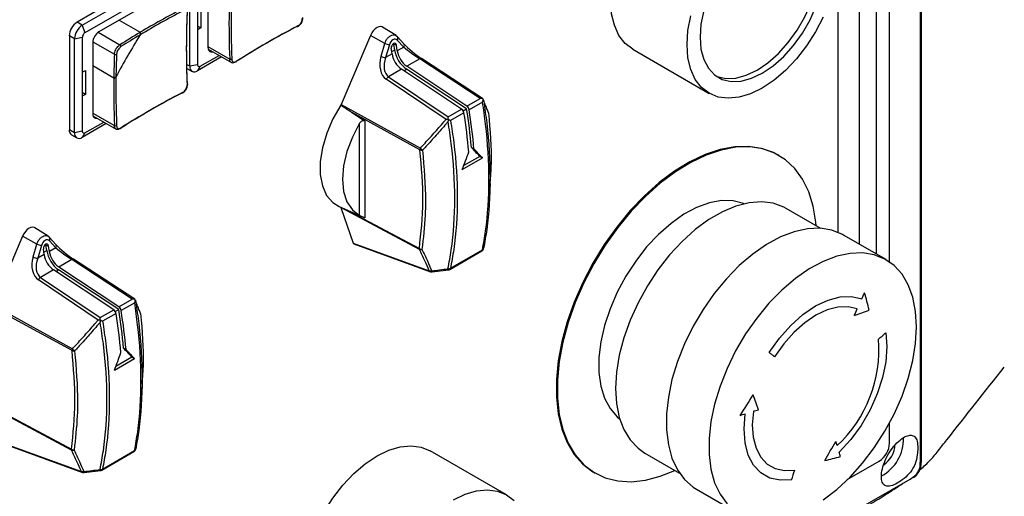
# Model space of a CAD drawing. Header units: millimetres. Extents: x 7146 to 9164, y -1568 to -663.
# Tile 164 of 187: x 8703 to 8837, y -1284 to -1219. Entities that reach past the tile are written whole.
import ezdxf

# ---------------------------------------------------------------- set-up
doc = ezdxf.new("R2010")
doc.units = ezdxf.units.MM
doc.header["$LTSCALE"] = 3

msp = doc.modelspace()

# ---------------------------------------------------------------- linework, layer by layer
at = {"linetype": 'Continuous', "lineweight": 30}
for p, q in [((8821.28, -1252.03), (8821.28, -1064.28)), ((8819.51, -1250.83), (8819.51, -1068.33)), ((8814.22, -1069), (8814.22, -1247.84)), ((8817.18, -1249.49), (8817.18, -1069.91)), ((8725.99, -1225.23), (8725.99, -1212.41)), ((8728.47, -1212.94), (8728.47, -1222.66)), ((8723.94, -1213.6), (8711.71, -1220.66)), ((8722.03, -1215.68), (8713.62, -1220.54)), ((8714.76, -1216.85), (8710.65, -1219.23)), ((8711.36, -1219.64), (8715.47, -1217.26)), ((8727.06, -1216.98), (8727.06, -1220.25)), ((8727.48, -1216.74), (8727.48, -1220.01)), ((8711.36, -1219.64), (8710.65, -1219.23)), ((8711.36, -1219.64), (8711.71, -1220.66)), ((8716.37, -1218.95), (8719.24, -1220.6)), ((8727.48, -1220.01), (8727.06, -1219.76)), ((8727.48, -1220.01), (8727.06, -1220.25)), ((8754.08, -1221.04), (8752.25, -1219.88)), ((8710.3, -1221.47), (8709.59, -1221.07)), ((8709.59, -1221.07), (8709.59, -1233.89)), ((8710.3, -1221.47), (8711.36, -1221.27)), ((8711.36, -1221.27), (8711.36, -1226.05)), ((8713.52, -1220.6), (8716.47, -1222.3)), ((8727.06, -1220.25), (8727.06, -1225.03)), ((8750.6, -1221.02), (8746.59, -1230.44)), ((8752.54, -1222.11), (8750.6, -1221.02)), ((8754.26, -1221.2), (8754.07, -1221.06)), ((8755.14, -1222.15), (8754.26, -1221.2)), ((8710.3, -1234.29), (8710.3, -1221.47)), ((8712.77, -1222.01), (8712.77, -1231.72)), ((8712.78, -1221.89), (8715.73, -1223.59)), ((8728.47, -1222.54), (8731.43, -1224.24)), ((8752.03, -1223.86), (8752.54, -1222.11)), ((8753.17, -1222.29), (8752.66, -1224.04)), ((8753.89, -1222.99), (8753.79, -1222.24)), ((8754.14, -1222.37), (8753.79, -1222.24)), ((8754.24, -1223.13), (8754.14, -1222.37)), ((8755.12, -1222.62), (8754.24, -1221.67)), ((8755.12, -1222.62), (8754.24, -1223.13)), ((8730.32, -1223.96), (8727.06, -1225.84)), ((8727.41, -1225.23), (8729.97, -1223.76)), ((8728.5, -1222.91), (8731.66, -1224.73)), ((8753.53, -1223.53), (8752.66, -1224.04)), ((8753.53, -1223.53), (8753.43, -1222.78)), ((8753.49, -1223.22), (8753.89, -1222.99)), ((8786.31, -1222.91), (8796.7, -1228.92)), ((8715.64, -1226.84), (8712.77, -1225.18)), ((8725.99, -1225.23), (8725.55, -1224.97)), ((8727.06, -1225.03), (8725.99, -1225.23)), ((8727.41, -1225.23), (8727.06, -1225.84)), ((8757.3, -1224.21), (8755.53, -1225.23)), ((8763.71, -1230.65), (8755.53, -1225.23)), ((8765.53, -1229.6), (8757.3, -1224.21)), ((8765.87, -1229.63), (8757.54, -1224.18)), ((8711.36, -1226.05), (8711.78, -1225.8)), ((8711.36, -1226.05), (8711.36, -1229.31)), ((8711.78, -1225.8), (8711.78, -1229.07)), ((8725.6, -1225.51), (8726.31, -1225.92)), ((8754.82, -1225.63), (8753.06, -1226.65)), ((8753.06, -1226.65), (8761.19, -1232.1)), ((8763, -1231.06), (8754.82, -1225.63)), ((8755.13, -1225.84), (8755.51, -1225.62)), ((8763.68, -1231.04), (8755.51, -1225.62)), ((8760.89, -1232.46), (8752.75, -1227)), ((8711.78, -1229.07), (8711.36, -1228.82)), ((8711.78, -1229.07), (8711.36, -1229.31)), ((8711.36, -1229.31), (8711.36, -1234.09)), ((8746.59, -1230.44), (8757.39, -1236.38)), ((8763.71, -1230.65), (8765.53, -1229.6)), ((8765.86, -1230.1), (8764.03, -1231.16)), ((8765.92, -1229.68), (8765.86, -1229.64)), ((8765.93, -1229.73), (8765.91, -1229.7)), ((8765.93, -1229.73), (8765.93, -1229.73)), ((8712.77, -1231.6), (8715.73, -1233.31)), ((8712.8, -1231.97), (8715.96, -1233.79)), ((8757.33, -1236.63), (8747.99, -1231.5)), ((8761.19, -1232.1), (8763, -1231.06)), ((8763.32, -1231.57), (8761.49, -1232.62)), ((8763.23, -1231.3), (8763.68, -1231.04)), ((8714.62, -1233.02), (8711.36, -1234.91)), ((8711.71, -1234.29), (8714.27, -1232.82)), ((8749.12, -1245.57), (8749.12, -1232.98)), ((8749.82, -1232.65), (8749.82, -1245.89)), ((8710.3, -1234.29), (8709.59, -1233.89)), ((8709.9, -1234.57), (8710.61, -1234.98)), ((8711.36, -1234.09), (8710.3, -1234.29)), ((8711.71, -1234.29), (8711.36, -1234.91)), ((8764.69, -1236.49), (8764.34, -1236.28)), ((8806.2, -1237.37), (8806.06, -1237.29)), ((8763.1, -1239.29), (8765.84, -1237.71)), ((8765.48, -1237.51), (8763.3, -1238.77)), ((8765.48, -1237.51), (8765.84, -1237.71)), ((8766.78, -1243.7), (8766.92, -1241.19)), ((8746.34, -1244.35), (8749.41, -1245.71)), ((8757.27, -1250.18), (8746.55, -1244.48)), ((8746.55, -1244.48), (8748.22, -1249.31)), ((8747.35, -1244.8), (8757.25, -1250.07)), ((8811.93, -1247.32), (8807.21, -1244.6)), ((8706.7, -1248.39), (8704.88, -1247.23)), ((8703.22, -1248.37), (8699.22, -1257.79)), ((8705.16, -1249.46), (8703.22, -1248.37)), ((8704.65, -1251.21), (8705.16, -1249.46)), ((8706.89, -1248.55), (8706.69, -1248.41)), ((8707.74, -1249.97), (8706.87, -1249.02)), ((8707.76, -1249.5), (8706.89, -1248.55)), ((8748.22, -1249.31), (8758.6, -1253.08)), ((8748.34, -1249.44), (8758.75, -1253.22)), ((8820.81, -1251.58), (8815.01, -1248.23)), ((8705.79, -1249.64), (8705.28, -1251.39)), ((8706.16, -1250.88), (8706.06, -1250.13)), ((8706.12, -1250.57), (8706.52, -1250.34)), ((8706.52, -1250.34), (8706.41, -1249.59)), ((8706.76, -1249.72), (8706.41, -1249.59)), ((8706.87, -1250.48), (8706.76, -1249.72)), ((8707.74, -1249.97), (8706.87, -1250.48)), ((8761.39, -1252.91), (8765.76, -1250.39)), ((8761.49, -1252.76), (8765.85, -1250.24)), ((8766, -1250.06), (8766, -1250.03)), ((8706.16, -1250.88), (8705.28, -1251.39)), ((8709.92, -1251.56), (8708.16, -1252.58)), ((8718.15, -1256.95), (8709.92, -1251.56)), ((8718.49, -1256.98), (8710.17, -1251.53)), ((8707.45, -1252.98), (8705.68, -1254)), ((8715.63, -1258.41), (8707.45, -1252.98)), ((8707.75, -1253.19), (8708.13, -1252.97)), ((8716.31, -1258.39), (8708.13, -1252.97)), ((8716.33, -1258), (8708.16, -1252.58)), ((8758.99, -1253.25), (8761.2, -1252.98)), ((8713.51, -1259.81), (8705.37, -1254.35)), ((8705.68, -1254), (8713.81, -1259.45)), ((8716.33, -1258), (8718.15, -1256.95)), ((8718.49, -1257.45), (8716.66, -1258.51)), ((8718.54, -1257.03), (8718.49, -1256.99)), ((8718.55, -1257.08), (8718.54, -1257.05)), ((8718.55, -1257.08), (8718.55, -1257.08)), ((8699.22, -1257.79), (8710.02, -1263.73)), ((8709.96, -1263.98), (8700.62, -1258.85)), ((8713.81, -1259.45), (8715.63, -1258.41)), ((8715.95, -1258.91), (8714.12, -1259.97)), ((8715.85, -1258.65), (8716.31, -1258.39)), ((8717.32, -1263.83), (8716.96, -1263.63)), ((8715.72, -1266.64), (8718.46, -1265.06)), ((8718.11, -1264.86), (8715.92, -1266.12)), ((8718.11, -1264.86), (8718.46, -1265.06)), ((8719.4, -1271.05), (8719.55, -1268.54)), ((8709.89, -1277.53), (8699.18, -1271.83)), ((8699.97, -1272.15), (8709.87, -1277.41)), ((8821.28, -1276.58), (8821.28, -1273.8)), ((8700.85, -1276.66), (8711.23, -1280.43)), ((8700.96, -1276.79), (8711.38, -1280.57)), ((8714.11, -1280.11), (8718.48, -1277.59)), ((8718.62, -1277.41), (8718.63, -1277.38)), ((8769.13, -1283.61), (8758.74, -1277.61)), ((8714.01, -1280.26), (8718.38, -1277.74)), ((8787.97, -1277.94), (8792.68, -1280.66)), ((8815.52, -1281.54), (8819.86, -1279.03)), ((8711.61, -1280.6), (8713.83, -1280.33)), ((8825.57, -1279.5), (8825.58, -1279.49)), ((8781.06, -1280.59), (8781.2, -1280.67)), ((8795.01, -1282.87), (8800.81, -1286.22))]:
    msp.add_line(p, q, dxfattribs=at)
at = {"linetype": 'Continuous', "lineweight": 30, "flags": 128}
for points in [[(8825.51, -1279.02), (8825.51, -1279.02), (8825.51, -1277.39), (8825.51, -1270.86), (8825.51, -1244.73), (8825.52, -1140.21), (8825.51, -1101.67), (8825.51, -1063.83), (8825.51, -1054.97), (8825.51, -1054.97)], [(8786.31, -1222.91), (8786.31, -1222.91), (8785.26, -1222.1), (8784.42, -1221.01), (8783.81, -1219.64), (8783.43, -1218.06), (8783.31, -1216.28), (8783.43, -1214.35), (8783.81, -1212.33), (8784.42, -1210.26), (8785.26, -1208.19), (8786.31, -1206.17), (8787.53, -1204.26), (8788.9, -1202.49), (8790.39, -1200.93), (8791.95, -1199.59), (8793.56, -1198.52), (8795.16, -1197.74), (8796.73, -1197.27), (8798.21, -1197.12), (8799.59, -1197.3), (8800.81, -1197.8)], [(8797.61, -1226.53), (8797.79, -1226.6), (8799, -1226.88), (8800.34, -1226.83), (8801.77, -1226.45), (8803.25, -1225.75), (8804.72, -1224.75), (8806.15, -1223.48), (8807.49, -1221.99), (8808.7, -1220.31), (8809.75, -1218.5), (8810.59, -1216.61), (8811.22, -1214.7), (8811.6, -1212.83), (8811.73, -1211.05), (8811.6, -1209.42), (8811.22, -1207.99), (8810.59, -1206.81), (8809.75, -1205.9), (8809.59, -1205.78)], [(8795.47, -1221.26), (8795.6, -1222.88), (8795.98, -1224.31), (8796.6, -1225.5), (8797.45, -1226.41), (8798.5, -1227.01), (8799.71, -1227.29), (8801.05, -1227.24), (8802.48, -1226.86), (8803.95, -1226.16), (8805.43, -1225.16), (8806.86, -1223.89), (8808.2, -1222.39), (8809.41, -1220.71), (8810.45, -1218.9), (8811.3, -1217.01)], [(8812.25, -1218.53), (8811.2, -1220.54), (8809.98, -1222.46), (8808.61, -1224.22), (8807.12, -1225.79), (8805.56, -1227.13), (8803.95, -1228.2), (8802.35, -1228.98), (8800.78, -1229.45), (8799.3, -1229.59), (8797.93, -1229.42), (8796.7, -1228.91), (8795.66, -1228.11), (8794.82, -1227.01), (8794.2, -1225.65), (8793.83, -1224.06), (8793.7, -1222.28), (8793.83, -1220.35), (8794.2, -1218.33)], [(8795.98, -1217.61), (8795.6, -1219.48), (8795.47, -1221.26)], [(8740.72, -1219.73), (8740.72, -1219.76), (8740.71, -1219.79), (8740.7, -1219.81), (8740.68, -1219.83), (8740.66, -1219.84), (8740.64, -1219.84), (8740.61, -1219.83), (8740.58, -1219.82)], [(8752.25, -1219.88), (8752.21, -1219.86), (8751.99, -1219.8), (8751.75, -1219.83), (8751.49, -1219.95), (8751.22, -1220.14), (8750.98, -1220.39), (8750.77, -1220.69), (8750.6, -1221.02)], [(8728.47, -1222.66), (8728.49, -1222.84), (8728.53, -1223), (8728.61, -1223.12), (8728.72, -1223.21), (8728.85, -1223.26), (8728.99, -1223.26), (8729.08, -1223.25)], [(8753.79, -1222.24), (8753.77, -1222.15), (8753.76, -1222.12)], [(8725.63, -1227.59), (8725.65, -1227.61), (8725.67, -1227.63), (8725.68, -1227.65), (8725.69, -1227.67), (8725.68, -1227.69), (8725.67, -1227.71), (8725.65, -1227.73), (8725.62, -1227.75)], [(8725.02, -1228.79), (8725.02, -1228.82), (8725.01, -1228.85), (8725, -1228.87), (8724.98, -1228.89), (8724.96, -1228.9), (8724.94, -1228.9), (8724.91, -1228.89), (8724.89, -1228.88)], [(8746.56, -1230.54), (8745.48, -1232.41), (8744.63, -1234.36), (8744.05, -1236.32), (8743.75, -1238.22), (8743.74, -1239.98), (8744.04, -1241.54), (8744.62, -1242.83), (8745.47, -1243.81), (8746.34, -1244.35)], [(8712.77, -1231.72), (8712.79, -1231.9), (8712.84, -1232.06), (8712.91, -1232.18), (8713.02, -1232.27), (8713.15, -1232.32), (8713.3, -1232.32), (8713.39, -1232.31)], [(8747.99, -1231.5), (8749.46, -1232.43), (8749.82, -1232.65)], [(8749.12, -1232.98), (8748.13, -1234.88), (8747.39, -1236.85), (8746.94, -1238.79), (8746.78, -1240.63), (8746.94, -1242.29), (8747.39, -1243.7), (8748.13, -1244.81), (8749.12, -1245.57)], [(8806.06, -1237.29), (8805.49, -1236.99), (8803.86, -1236.41), (8802.09, -1236.14), (8800.2, -1236.19), (8798.22, -1236.56), (8796.17, -1237.24), (8794.08, -1238.23), (8791.99, -1239.51), (8789.92, -1241.07), (8787.9, -1242.87), (8785.96, -1244.9), (8784.12, -1247.13), (8782.42, -1249.52), (8780.87, -1252.04), (8779.51, -1254.67), (8778.34, -1257.35), (8777.38, -1260.05), (8776.65, -1262.74), (8776.16, -1265.37), (8775.91, -1267.92), (8775.91, -1270.34), (8776.16, -1272.6), (8776.65, -1274.66), (8777.38, -1276.51), (8778.34, -1278.11), (8779.51, -1279.44), (8780.87, -1280.48), (8781.06, -1280.59)], [(8811.3, -1246.96), (8811.25, -1246.47), (8810.88, -1244.31), (8810.27, -1242.35), (8809.43, -1240.62), (8808.36, -1239.15), (8807.09, -1237.97), (8805.63, -1237.07), (8804.01, -1236.49), (8802.23, -1236.22), (8800.34, -1236.27), (8798.36, -1236.64), (8796.31, -1237.33), (8794.22, -1238.32), (8792.13, -1239.6), (8790.06, -1241.15), (8788.04, -1242.95), (8786.1, -1244.98), (8784.26, -1247.21), (8782.56, -1249.6), (8781.02, -1252.13), (8779.65, -1254.75), (8778.48, -1257.43), (8777.52, -1260.13), (8776.79, -1262.82), (8776.3, -1265.46), (8776.05, -1268), (8776.05, -1270.42), (8776.3, -1272.68), (8776.79, -1274.74), (8777.52, -1276.59), (8778.48, -1278.19), (8779.65, -1279.52), (8781.02, -1280.56), (8782.56, -1281.3), (8784.26, -1281.73), (8786.1, -1281.84), (8788.04, -1281.63), (8790.06, -1281.1), (8792.05, -1280.3)], [(8801.5, -1243.96), (8801.39, -1243.91), (8799.96, -1243.56), (8798.4, -1243.53), (8796.74, -1243.84), (8795.01, -1244.47), (8793.26, -1245.4), (8791.52, -1246.63), (8789.82, -1248.13), (8788.2, -1249.85), (8786.71, -1251.77), (8785.36, -1253.85), (8784.19, -1256.03), (8783.22, -1258.28), (8782.47, -1260.55), (8781.97, -1262.78), (8781.71, -1264.93), (8781.71, -1266.96), (8781.97, -1268.81), (8782.47, -1270.46), (8783.22, -1271.87), (8784.19, -1273), (8784.55, -1273.31)], [(8807.21, -1244.6), (8806.88, -1244.42), (8805.44, -1243.89), (8803.85, -1243.7), (8802.15, -1243.83), (8800.36, -1244.28), (8798.52, -1245.05), (8796.66, -1246.12), (8794.82, -1247.48), (8793.03, -1249.09), (8791.33, -1250.93), (8789.74, -1252.96), (8788.3, -1255.14), (8787.03, -1257.44), (8785.96, -1259.81), (8785.1, -1262.21), (8784.48, -1264.59), (8784.1, -1266.91), (8783.98, -1269.13), (8784.1, -1271.19), (8784.48, -1273.08), (8785.1, -1274.74), (8785.96, -1276.15), (8787.03, -1277.28), (8787.97, -1277.94)], [(8704.88, -1247.23), (8704.83, -1247.21), (8704.62, -1247.15), (8704.37, -1247.18), (8704.11, -1247.3), (8703.85, -1247.49), (8703.6, -1247.74), (8703.39, -1248.04), (8703.22, -1248.37)], [(8815.01, -1248.23), (8814.85, -1248.14), (8813.4, -1247.56), (8811.81, -1247.31), (8810.1, -1247.38), (8808.29, -1247.78), (8806.43, -1248.49), (8804.54, -1249.51), (8802.66, -1250.81), (8800.82, -1252.38), (8799.06, -1254.18), (8797.4, -1256.18), (8795.88, -1258.35), (8794.53, -1260.65), (8793.35, -1263.04), (8792.39, -1265.48), (8791.65, -1267.91), (8791.16, -1270.3), (8790.9, -1272.61), (8790.9, -1274.79), (8791.16, -1276.81), (8791.65, -1278.62), (8792.39, -1280.21), (8793.35, -1281.53), (8794.53, -1282.56), (8795.01, -1282.87)], [(8706.41, -1249.59), (8706.4, -1249.5), (8706.38, -1249.47)], [(8824.95, -1260.74), (8824.83, -1258.63), (8824.45, -1256.71), (8823.83, -1255.01), (8822.98, -1253.55), (8821.91, -1252.37), (8820.64, -1251.49), (8819.2, -1250.91), (8817.61, -1250.66), (8815.9, -1250.73), (8814.09, -1251.12), (8812.23, -1251.84), (8810.34, -1252.85), (8808.46, -1254.16), (8806.62, -1255.72), (8804.86, -1257.52), (8803.2, -1259.53), (8801.68, -1261.7), (8800.32, -1264), (8799.15, -1266.39), (8798.19, -1268.82), (8797.45, -1271.26), (8796.95, -1273.65), (8796.7, -1275.96), (8796.7, -1278.14), (8796.95, -1280.15), (8797.45, -1281.97), (8798.19, -1283.55), (8799.15, -1284.87)], [(8804.87, -1264.23), (8806.27, -1262.27), (8807.82, -1260.53), (8809.48, -1259.05), (8811.19, -1257.89), (8812.9, -1257.08), (8814.55, -1256.64), (8816.1, -1256.59), (8817.5, -1256.93)], [(8816.88, -1258.3), (8815.64, -1258), (8814.25, -1258.04), (8812.78, -1258.43), (8811.25, -1259.15), (8809.73, -1260.19), (8808.26, -1261.5), (8806.87, -1263.06), (8805.63, -1264.8)], [(8812.23, -1284.33), (8814.09, -1282.89), (8815.9, -1281.21), (8817.61, -1279.3), (8819.2, -1277.21), (8820.64, -1274.96), (8821.91, -1272.62), (8822.98, -1270.2), (8823.83, -1267.76), (8824.45, -1265.34), (8824.83, -1262.99), (8824.95, -1260.74)], [(8820.75, -1261.55), (8820.91, -1263.43), (8820.77, -1265.49), (8820.33, -1267.65), (8819.61, -1269.87), (8818.62, -1272.06), (8817.4, -1274.16), (8815.99, -1276.1), (8814.43, -1277.83)], [(8805.63, -1264.8), (8805.53, -1264.73), (8805.44, -1264.66), (8805.34, -1264.59), (8805.25, -1264.51), (8805.15, -1264.44), (8805.06, -1264.37), (8804.96, -1264.3), (8804.87, -1264.23)], [(8802.74, -1272.25), (8802.59, -1274.09), (8802.72, -1275.78), (8803.11, -1277.26), (8803.75, -1278.49), (8804.63, -1279.43), (8805.72, -1280.04), (8806.97, -1280.32), (8808.36, -1280.25)], [(8807.94, -1281.57), (8806.38, -1281.65), (8804.97, -1281.34), (8803.75, -1280.64), (8802.77, -1279.59), (8802.04, -1278.21), (8801.6, -1276.55), (8801.46, -1274.65), (8801.63, -1272.59)], [(8744.24, -1302.73), (8744.24, -1302.73), (8743.19, -1301.92), (8742.35, -1300.82), (8741.73, -1299.46), (8741.36, -1297.87), (8741.23, -1296.09), (8741.36, -1294.16), (8741.73, -1292.14), (8742.35, -1290.07), (8743.19, -1288), (8744.24, -1285.98), (8745.46, -1284.07), (8746.83, -1282.31), (8748.32, -1280.74), (8749.88, -1279.4), (8751.49, -1278.33), (8753.09, -1277.55), (8754.65, -1277.08), (8756.14, -1276.93), (8757.51, -1277.11), (8758.74, -1277.61)], [(8623, -1397.57), (8623, -1397.57), (8624.41, -1396.75), (8630.07, -1393.48), (8652.7, -1380.42), (8743.21, -1328.18), (8783.64, -1304.83), (8816.42, -1285.9), (8824.1, -1281.47), (8824.1, -1281.47)], [(8761.88, -1284.33), (8763.48, -1283.55), (8765.05, -1283.08), (8766.54, -1282.93), (8767.91, -1283.11), (8769.13, -1283.61), (8770.18, -1284.42)]]:
    msp.add_lwpolyline(points, dxfattribs=at)
at = {"linetype": 'Continuous', "lineweight": 30}
for centre, radius, start, end in [((8779.83, -1322.45), 118.22, 117.6219, 120.8373), ((8779.86, -1322.49), 118.56, 117.6231, 120.7504), ((8841.04, -1222.9), 115.52, 177.5935, 182.4065), ((8841.2, -1222.73), 115.68, 177.5929, 182.4071), ((8849.9, -1219.33), 118.57, 179.2469, 182.3742), ((8849.84, -1219.33), 118.22, 179.16, 182.3755), ((8711.89, -1221.17), 2.31, 122.6053, 177.3948), ((8712.6, -1221.58), 2.31, 122.6053, 177.3948), ((8794.15, -1322.33), 115.67, 117.5902, 122.4045), ((8794.22, -1322.1), 115.51, 117.5908, 122.4038), ((8712.13, -1221.31), 0.768, 122.6048, 177.3956), ((8714.61, -1222.09), 1.84, 122.6054, 177.3946), ((8847.52, -1298.82), 150.08, 148.7397, 151.2603), ((8775.56, -1315.2), 110.09, 120.7675, 122.4576), ((8775.55, -1315.21), 109.81, 120.8565, 122.4576), ((8753.94, -1221.42), 0.396, 321.0539, 34.4013), ((8716.33, -1222.56), 0.292, 0.8381, 60.4093), ((8754.1, -1217.73), 4.65, 250.3053, 258.4006), ((8754.1, -1222.7), 0.675, 123.8522, 186.799), ((8753.87, -1222.36), 0.269, 358.6911, 122.5086), ((8754.81, -1222.37), 0.396, 321.0622, 34.3186), ((8825.73, -1228.32), 110.1, 177.5397, 179.2298), ((8715.88, -1223.34), 0.292, 239.5933, 299.16), ((8825.74, -1228.31), 109.82, 177.5397, 179.1408), ((8753.59, -1219.49), 4.65, 250.3017, 258.4027), ((8756.67, -1223.05), 3.17, 188.7065, 234.4133), ((8757.81, -1222.39), 3.97, 188.7062, 234.4134), ((8757.38, -1222.65), 3.17, 188.7065, 234.4133), ((8726.64, -1225.34), 0.655, 170.7864, 309.2038), ((8727.27, -1225.06), 0.218, 170.7869, 309.2024), ((8731.56, -1223.96), 0.318, 245.3547, 299.6349), ((8732.22, -1224.6), 0.101, 305.6942, 10.4292), ((8757.44, -1224.4), 0.245, 65.4439, 126.6394), ((8834.14, -1228.39), 118.22, 179.16, 182.3755), ((8753.5, -1227.35), 0.827, 121.9331, 154.6489), ((8834.2, -1228.39), 118.57, 179.2469, 182.3742), ((8778.46, -1331.39), 115.67, 117.5902, 122.4045), ((8778.52, -1331.17), 115.51, 117.5908, 122.4038), ((8763.25, -1231.29), 0.795, 9.9211, 54.3777), ((8762.54, -1231.7), 0.795, 9.9211, 54.3777), ((8693.42, -1242.95), 70.82, 4.9091, 9.2536), ((8694.32, -1242.34), 70.28, 4.9469, 9.253), ((8694.13, -1242.55), 70.82, 4.9091, 9.2536), ((8715.86, -1233.02), 0.318, 245.3524, 299.635), ((8710.3, -1233.98), 0.719, 172.7435, 235.9433), ((8710.94, -1234.4), 0.655, 170.7849, 309.2044), ((8711.57, -1234.12), 0.218, 170.7843, 309.202), ((8716.52, -1233.66), 0.101, 305.6898, 10.4256), ((8758.03, -1236.65), 0.699, 156.5986, 178.1905), ((8757.59, -1235.88), 0.798, 251.1632, 277.0933), ((8758.43, -1235.61), 1.29, 216.3901, 234.9691), ((8706.73, -1245.09), 4.65, 250.3026, 258.4018), ((8706.73, -1250.05), 0.675, 123.8522, 186.799), ((8706.49, -1249.71), 0.269, 358.6911, 122.5086), ((8706.56, -1248.77), 0.396, 321.0558, 34.3969), ((8707.43, -1249.72), 0.396, 321.0622, 34.3186), ((8710.44, -1249.74), 3.97, 188.7062, 234.4134), ((8710, -1250), 3.17, 188.7065, 234.4133), ((8757.64, -1249.48), 0.701, 235.9504, 266.9804), ((8757.63, -1250.07), 0.375, 179.4982, 197.852), ((8757.44, -1249.68), 0.531, 251.3087, 288.4007), ((8765.51, -1249.96), 0.5, 299.9973, 348.9943), ((8765.65, -1250.22), 0.21, 302.2045, 352.5402), ((8765.72, -1249.99), 0.281, 297.4559, 347.2), ((8706.22, -1246.84), 4.65, 250.3017, 258.4027), ((8709.29, -1250.4), 3.17, 188.7065, 234.4133), ((8710.07, -1251.75), 0.245, 65.4439, 126.6394), ((8758.8, -1252.59), 0.528, 248.4901, 285.4773), ((8758.86, -1252.96), 0.281, 205.6929, 248.8504), ((8758.93, -1252.75), 0.5, 250.0113, 277.0099), ((8759.2, -1253.1), 0.263, 180.9117, 215.7264), ((8761.22, -1252.25), 0.575, 263.2743, 297.6166), ((8761.42, -1252.82), 0.272, 180.9885, 215.066), ((8761.14, -1252.48), 0.5, 277.0705, 299.9973), ((8761.27, -1252.73), 0.214, 302.6852, 352.0596), ((8706.12, -1254.7), 0.827, 121.9321, 154.649), ((8592.93, -1156.02), 246.21, 335.8018, 336.0213), ((8635.71, -1304.18), 188.42, 14.0448, 14.7908), ((8715.16, -1259.05), 0.795, 9.9211, 54.3777), ((8646.05, -1270.3), 70.82, 4.9091, 9.2536), ((8646.95, -1269.69), 70.28, 4.9469, 9.253), ((8715.87, -1258.64), 0.795, 9.9211, 54.3777), ((8646.75, -1269.9), 70.82, 4.9091, 9.2536), ((8595.28, -1157.1), 243.61, 335.2301, 335.4547), ((8763.18, -1107.18), 161.07, 289.3267, 290.0879), ((8691.2, -1116.72), 194.31, 311.4265, 311.8106), ((8801.81, -1263.79), 18.02, 313.2171, 4.3716), ((8710.66, -1264), 0.699, 156.6046, 178.1845), ((8710.22, -1263.23), 0.798, 251.1632, 277.0933), ((8711.06, -1262.96), 1.29, 216.393, 234.9663), ((8595.24, -1138.35), 245.73, 326.8281, 327.6003), ((8623.74, -1335.24), 190.5, 19.3795, 20.0241), ((8744.4, -1082.78), 198.24, 287.1125, 287.3251), ((8743.01, -1078.2), 203.03, 286.5734, 286.7801), ((8601.51, -1155.2), 244.56, 329.6011, 330.3082), ((8671.85, -1321.95), 149.25, 17.5607, 17.7949), ((8817.49, -1276.03), 5.69, 298.2968, 1.6219), ((8710.27, -1276.83), 0.701, 235.9504, 266.9804), ((8710.25, -1277.42), 0.375, 179.4982, 197.852), ((8710.06, -1277.03), 0.531, 251.3087, 288.4007), ((8718.13, -1277.31), 0.5, 299.9973, 348.9943), ((8718.27, -1277.57), 0.21, 302.2045, 352.5402), ((8718.35, -1277.34), 0.281, 297.4559, 347.2), ((8818.21, -1276.44), 3.07, 302.6046, 357.3954), ((8818.55, -1276.64), 3.47, 303.9379, 357.3162), ((8774.25, -1125.2), 158.43, 283.9521, 284.757), ((8673.06, -1321.54), 147.98, 16.9511, 17.1815), ((8713.84, -1279.6), 0.575, 263.2743, 297.6166), ((8714.05, -1280.17), 0.272, 180.9885, 215.066), ((8713.76, -1279.83), 0.5, 277.0705, 299.9973), ((8713.9, -1280.08), 0.214, 302.6852, 352.0596), ((8604.67, -1215.7), 213.68, 342.0447, 342.4161), ((8825.12, -1279.45), 0.462, 312.2058, 353.2367), ((8711.42, -1279.94), 0.528, 248.4853, 285.4798), ((8711.48, -1280.31), 0.281, 205.6824, 248.8545), ((8711.55, -1280.1), 0.5, 250.0113, 277.0099), ((8711.82, -1280.45), 0.263, 180.9362, 215.7019), ((8824.25, -1280.91), 0.473, 307.3469, 347.2916)]:
    msp.add_arc(centre, radius, start, end, dxfattribs=at)
for centre, major_axis, ratio, start_param, end_param in [((8753.76, -1222.41), (0.311, 0.858), 0.66383, 5.951767, 7.950343), ((8756.56, -1222.92), (2.03, -1.71), 0.157943, 4.03822, 5.366914), ((8756.25, -1223.3), (1.76, -1.29), 0.065467, 4.066364, 5.395058), ((8754.03, -1224.38), (0.92, 2.8), 0.701581, 1.618085, 2.94678), ((8754.32, -1224.42), (1.12, 2.31), 0.652842, 1.721196, 3.04989), ((8746.89, -1230.49), (0.25, 0.433), 0.57759, 1.780363, 2.00147), ((8765.5, -1229.99), (0.709, -0.02), 0.55386, 0.96024, 1.54952), ((8761.16, -1232.5), (0.02, 0.589), 0.02936, 4.852962, 5.442242), ((8718.2, -1219.01), (22.65, 69.26), 0.673999, 4.639277, 4.674395), ((8724.86, -1215.16), (51.04, -40.08), 0.163149, 0.788514, 0.823924), ((8724.86, -1215.16), (51.46, -40.41), 0.163149, 0.787951, 0.823068), ((8746.89, -1244.16), (0.25, 0.433), 0.577267, 2.53224, 2.677771), ((8706.39, -1249.76), (0.311, 0.858), 0.66383, 5.951767, 7.950343), ((8709.18, -1250.27), (2.03, -1.71), 0.157943, 4.03822, 5.366914), ((8748.56, -1248.98), (0.244, 0.441), 0.581189, 2.65916, 3.232623), ((8708.87, -1250.65), (1.76, -1.29), 0.065467, 4.066364, 5.395058), ((8706.66, -1251.72), (0.92, 2.8), 0.701581, 1.618085, 2.94678), ((8706.94, -1251.77), (1.12, 2.31), 0.652842, 1.721196, 3.04989), ((8718.13, -1257.34), (0.709, -0.02), 0.55386, 0.96024, 1.54952), ((8713.78, -1259.85), (0.02, 0.589), 0.02936, 4.852962, 5.442242), ((8670.82, -1246.36), (22.65, 69.26), 0.673999, 4.639277, 4.674395), ((8677.49, -1242.51), (51.04, -40.08), 0.163149, 0.788514, 0.823924), ((8677.49, -1242.51), (51.46, -40.41), 0.163149, 0.787951, 0.823068)]:
    msp.add_ellipse(centre, major_axis=major_axis, ratio=ratio, start_param=start_param, end_param=end_param, dxfattribs=at)
for points, knots in [([(8825.56, -1279.49), (8825.56, -1279.47), (8825.64, -1279), (8825.62, -1277.78), (8825.61, -1275.26), (8825.62, -1270.61), (8825.59, -1227.73), (8825.65, -1166.75), (8825.58, -1098.69), (8825.66, -1068.26), (8825.6, -1056.73), (8825.64, -1054.81), (8825.56, -1054.05), (8825.54, -1053.94)], [0, 0, 0, 0, 0.00018, 0.006676, 0.01594, 0.033563, 0.068651, 0.58623, 0.84502, 0.974415, 0.990607, 0.998701, 1, 1, 1, 1]), ([(8740.72, -1219.73), (8740.77, -1219.7), (8740.88, -1219.63), (8741.06, -1219.45), (8741.21, -1219.21), (8741.31, -1218.94), (8741.31, -1218.77), (8741.32, -1218.69)], [0, 0, 0, 0, 0.142651, 0.356767, 0.571, 0.785506, 1, 1, 1, 1]), ([(8741.16, -1219.36), (8741.17, -1219.35), (8741.26, -1219.24), (8741.36, -1218.97), (8741.38, -1218.72), (8741.38, -1218.6)], [0, 0, 0, 0, 0.040049, 0.520047, 1, 1, 1, 1]), ([(8740.68, -1219.82), (8740.77, -1219.77), (8740.95, -1219.66), (8741.09, -1219.46), (8741.16, -1219.36)], [0, 0, 0, 0, 0.486105, 1, 1, 1, 1]), ([(8719.23, -1220.94), (8719.25, -1220.9), (8719.29, -1220.84), (8719.3, -1220.74), (8719.29, -1220.67), (8719.27, -1220.62), (8719.25, -1220.61), (8719.24, -1220.6)], [0, 0, 0, 0, 0.332497, 0.576143, 0.752674, 0.891575, 1, 1, 1, 1]), ([(8719.23, -1220.94), (8719.25, -1220.9), (8719.29, -1220.84), (8719.3, -1220.74), (8719.29, -1220.67), (8719.27, -1220.62), (8719.25, -1220.61), (8719.24, -1220.6)], [0, 0, 0, 0, 0.332497, 0.576143, 0.752674, 0.891575, 1, 1, 1, 1]), ([(8752.54, -1222.11), (8752.6, -1221.97), (8752.72, -1221.67), (8753, -1221.31), (8753.33, -1221.05), (8753.67, -1220.94), (8753.93, -1220.95), (8754.04, -1221.03), (8754.07, -1221.06)], [0, 0, 0, 0, 0.186731, 0.373224, 0.55865, 0.743398, 0.928163, 1, 1, 1, 1]), ([(8715.73, -1223.59), (8715.74, -1223.49), (8715.76, -1223.29), (8715.89, -1222.96), (8716.08, -1222.66), (8716.29, -1222.43), (8716.42, -1222.34), (8716.47, -1222.3)], [0, 0, 0, 0, 0.214469, 0.428994, 0.643259, 0.857372, 1, 1, 1, 1]), ([(8716.62, -1222.55), (8716.58, -1222.58), (8716.47, -1222.66), (8716.31, -1222.84), (8716.16, -1223.09), (8716.05, -1223.35), (8716.03, -1223.51), (8716.02, -1223.59)], [0, 0, 0, 0, 0.1426492, 0.3567685, 0.5709967, 0.7855066, 1, 1, 1, 1]), ([(8731.66, -1224.72), (8731.62, -1224.7), (8731.53, -1224.64), (8731.45, -1224.46), (8731.43, -1224.31), (8731.43, -1224.24)], [0, 0, 0, 0, 0.285615, 0.714392, 1, 1, 1, 1]), ([(8732.17, -1224.67), (8732.09, -1224.71), (8731.93, -1224.79), (8731.75, -1224.79), (8731.68, -1224.74), (8731.66, -1224.72)], [0, 0, 0, 0, 0.428402, 0.856926, 1, 1, 1, 1]), ([(8731.72, -1224.23), (8731.72, -1224.28), (8731.73, -1224.41), (8731.81, -1224.57), (8731.95, -1224.66), (8732.12, -1224.68), (8732.25, -1224.61), (8732.32, -1224.58)], [0, 0, 0, 0, 0.142652, 0.35676, 0.570995, 0.785503, 1, 1, 1, 1]), ([(8715.64, -1226.84), (8715.65, -1226.84), (8715.67, -1226.85), (8715.71, -1226.85), (8715.78, -1226.83), (8715.85, -1226.77), (8715.9, -1226.71), (8715.93, -1226.67), (8715.93, -1226.66)], [0, 0, 0, 0, 0.092403, 0.221902, 0.3963, 0.637993, 0.956516, 1, 1, 1, 1]), ([(8715.64, -1226.84), (8715.65, -1226.84), (8715.67, -1226.85), (8715.71, -1226.85), (8715.78, -1226.83), (8715.85, -1226.77), (8715.9, -1226.71), (8715.93, -1226.67), (8715.93, -1226.66)], [0, 0, 0, 0, 0.092403, 0.221902, 0.3963, 0.637993, 0.956516, 1, 1, 1, 1]), ([(8725.02, -1228.79), (8725.07, -1228.76), (8725.18, -1228.69), (8725.36, -1228.51), (8725.51, -1228.27), (8725.61, -1228), (8725.62, -1227.84), (8725.62, -1227.75)], [0, 0, 0, 0, 0.142652, 0.35676, 0.570995, 0.785503, 1, 1, 1, 1]), ([(8725.46, -1228.42), (8725.47, -1228.42), (8725.56, -1228.3), (8725.66, -1228.03), (8725.68, -1227.79), (8725.69, -1227.67)], [0, 0, 0, 0, 0.040034, 0.520038, 1, 1, 1, 1]), ([(8724.98, -1228.89), (8725.07, -1228.83), (8725.25, -1228.72), (8725.39, -1228.52), (8725.46, -1228.42)], [0, 0, 0, 0, 0.486115, 1, 1, 1, 1]), ([(8747.99, -1231.5), (8747.75, -1231.34), (8747.27, -1231.03), (8746.79, -1230.7), (8746.56, -1230.54)], [0, 0, 0, 0, 0.499283, 1, 1, 1, 1]), ([(8765.85, -1250.24), (8766, -1249.39), (8766.53, -1246.39), (8766.86, -1240.76), (8766.53, -1234.75), (8766.01, -1231.11), (8765.86, -1230.1)], [0, 0, 0, 0, 0.141717, 0.501027, 0.861502, 1, 1, 1, 1]), ([(8765.86, -1230.1), (8765.86, -1230.1), (8765.9, -1230.02), (8765.93, -1229.91), (8765.95, -1229.8), (8765.96, -1229.77)], [0, 0, 0, 0, 0.012649, 0.73861, 1, 1, 1, 1]), ([(8765.96, -1229.77), (8765.95, -1229.75), (8765.94, -1229.72), (8765.92, -1229.69), (8765.92, -1229.68)], [0, 0, 0, 0, 0.592706, 1, 1, 1, 1]), ([(8765.96, -1229.77), (8765.98, -1229.83), (8766, -1229.89), (8766.01, -1229.96), (8766.01, -1229.96)], [0, 0, 0, 0, 0.982466, 1, 1, 1, 1]), ([(8766.01, -1229.96), (8766.16, -1230.96), (8766.68, -1234.58), (8767.01, -1240.57), (8766.68, -1246.18), (8766.15, -1249.18), (8766, -1250.03)], [0, 0, 0, 0, 0.137458, 0.498368, 0.858113, 1, 1, 1, 1]), ([(8766.66, -1231.58), (8766.63, -1231.49), (8766.53, -1231.21), (8766.34, -1230.71), (8766.15, -1230.25), (8766.03, -1230), (8766.01, -1229.96)], [0, 0, 0, 0, 0.173057, 0.549638, 0.926158, 1, 1, 1, 1]), ([(8766.66, -1231.58), (8766.87, -1233.94), (8767.17, -1237.27), (8766.91, -1240.25), (8766.83, -1241.12)], [0, 0, 0, 0, 0.706268, 1, 1, 1, 1]), ([(8715.96, -1233.78), (8715.93, -1233.76), (8715.83, -1233.7), (8715.75, -1233.53), (8715.74, -1233.37), (8715.73, -1233.31)], [0, 0, 0, 0, 0.285615, 0.714394, 1, 1, 1, 1]), ([(8716.02, -1233.29), (8716.02, -1233.35), (8716.04, -1233.47), (8716.11, -1233.63), (8716.25, -1233.73), (8716.43, -1233.74), (8716.56, -1233.67), (8716.62, -1233.64)], [0, 0, 0, 0, 0.14265, 0.356756, 0.570989, 0.785495, 1, 1, 1, 1]), ([(8749.12, -1232.98), (8749.17, -1232.91), (8749.26, -1232.78), (8749.43, -1232.66), (8749.58, -1232.6), (8749.71, -1232.6), (8749.78, -1232.63), (8749.82, -1232.65)], [0, 0, 0, 0, 0.2852445, 0.5187699, 0.7024167, 0.8571579, 1, 1, 1, 1]), ([(8757.39, -1236.38), (8757.54, -1236.21), (8758.17, -1235.54), (8759.24, -1234.36), (8760.25, -1233.21), (8760.79, -1232.57), (8760.89, -1232.46)], [0, 0, 0, 0, 0.128944, 0.522701, 0.916525, 1, 1, 1, 1]), ([(8761.16, -1232.76), (8761.08, -1232.86), (8760.54, -1233.49), (8759.54, -1234.64), (8758.46, -1235.83), (8757.84, -1236.5), (8757.69, -1236.67)], [0, 0, 0, 0, 0.077641, 0.473947, 0.870222, 1, 1, 1, 1]), ([(8760.89, -1232.46), (8760.89, -1232.46), (8760.98, -1232.44), (8761.08, -1232.43), (8761.18, -1232.41)], [0, 0, 0, 0, 0.013844, 1, 1, 1, 1]), ([(8761.15, -1252.83), (8761.31, -1251.98), (8761.87, -1248.96), (8762.22, -1243.34), (8761.87, -1237.36), (8761.32, -1233.76), (8761.16, -1232.76)], [0, 0, 0, 0, 0.1407175, 0.5016288, 0.8613724, 1, 1, 1, 1]), ([(8761.16, -1232.76), (8761.16, -1232.76), (8761.19, -1232.67), (8761.21, -1232.58), (8761.24, -1232.49)], [0, 0, 0, 0, 0.01752, 1, 1, 1, 1]), ([(8761.18, -1232.41), (8761.19, -1232.42), (8761.21, -1232.45), (8761.23, -1232.48), (8761.24, -1232.49)], [0, 0, 0, 0, 0.401823, 1, 1, 1, 1]), ([(8761.24, -1232.49), (8761.26, -1232.5), (8761.36, -1232.55), (8761.44, -1232.59), (8761.49, -1232.62), (8761.49, -1232.62)], [0, 0, 0, 0, 0.261397, 0.98738, 1, 1, 1, 1]), ([(8761.49, -1232.62), (8761.65, -1233.63), (8762.21, -1237.25), (8762.56, -1243.26), (8762.21, -1248.89), (8761.64, -1251.92), (8761.49, -1252.76)], [0, 0, 0, 0, 0.139666, 0.498976, 0.859452, 1, 1, 1, 1]), ([(8716.47, -1233.74), (8716.39, -1233.77), (8716.23, -1233.85), (8716.05, -1233.86), (8715.98, -1233.8), (8715.96, -1233.78)], [0, 0, 0, 0, 0.428402, 0.856926, 1, 1, 1, 1]), ([(8757.25, -1250.07), (8757.48, -1247.94), (8757.95, -1243.7), (8757.54, -1238.98), (8757.33, -1236.63)], [0, 0, 0, 0, 0.502097, 1, 1, 1, 1]), ([(8757.69, -1236.67), (8757.89, -1239.03), (8758.14, -1242.04), (8758.03, -1246.52), (8757.78, -1248.65), (8757.61, -1250.18)], [0, 0, 0, 0, 0.497772, 0.63685, 1, 1, 1, 1]), ([(8749.82, -1245.89), (8749.78, -1245.87), (8749.71, -1245.84), (8749.58, -1245.79), (8749.44, -1245.72), (8749.27, -1245.65), (8749.17, -1245.6), (8749.12, -1245.57)], [0, 0, 0, 0, 0.150875, 0.301481, 0.458145, 0.693437, 1, 1, 1, 1]), ([(8705.16, -1249.46), (8705.22, -1249.32), (8705.34, -1249.02), (8705.63, -1248.65), (8705.96, -1248.4), (8706.29, -1248.29), (8706.55, -1248.29), (8706.66, -1248.38), (8706.69, -1248.41)], [0, 0, 0, 0, 0.186728, 0.373221, 0.558649, 0.743397, 0.928162, 1, 1, 1, 1]), ([(8758.6, -1253.08), (8758.41, -1252.64), (8757.98, -1251.68), (8757.52, -1250.71), (8757.27, -1250.18)], [0, 0, 0, 0, 0.4652, 1, 1, 1, 1]), ([(8757.61, -1250.18), (8757.85, -1250.71), (8758.32, -1251.69), (8758.74, -1252.65), (8758.94, -1253.1)], [0, 0, 0, 0, 0.534815, 1, 1, 1, 1]), ([(8758.94, -1253.1), (8759.29, -1253.06), (8760.03, -1252.97), (8760.77, -1252.87), (8761.15, -1252.83)], [0, 0, 0, 0, 0.483659, 1, 1, 1, 1]), ([(8718.48, -1277.59), (8718.63, -1276.74), (8719.15, -1273.74), (8719.48, -1268.11), (8719.15, -1262.1), (8718.63, -1258.46), (8718.49, -1257.45)], [0, 0, 0, 0, 0.141717, 0.501027, 0.861502, 1, 1, 1, 1]), ([(8718.49, -1257.45), (8718.49, -1257.45), (8718.52, -1257.37), (8718.56, -1257.26), (8718.58, -1257.15), (8718.58, -1257.12)], [0, 0, 0, 0, 0.012649, 0.73861, 1, 1, 1, 1]), ([(8718.58, -1257.12), (8718.57, -1257.1), (8718.56, -1257.07), (8718.55, -1257.04), (8718.54, -1257.03)], [0, 0, 0, 0, 0.592706, 1, 1, 1, 1]), ([(8718.58, -1257.12), (8718.6, -1257.18), (8718.62, -1257.24), (8718.64, -1257.31), (8718.64, -1257.31)], [0, 0, 0, 0, 0.98248, 1, 1, 1, 1]), ([(8718.64, -1257.31), (8718.78, -1258.31), (8719.3, -1261.93), (8719.63, -1267.92), (8719.3, -1273.53), (8718.78, -1276.53), (8718.63, -1277.38)], [0, 0, 0, 0, 0.137458, 0.498368, 0.858113, 1, 1, 1, 1]), ([(8719.29, -1258.93), (8719.26, -1258.84), (8719.15, -1258.56), (8718.96, -1258.06), (8718.77, -1257.6), (8718.66, -1257.35), (8718.64, -1257.31)], [0, 0, 0, 0, 0.173057, 0.549638, 0.926158, 1, 1, 1, 1]), ([(8710.02, -1263.73), (8710.17, -1263.56), (8710.79, -1262.89), (8711.86, -1261.71), (8712.87, -1260.56), (8713.42, -1259.92), (8713.51, -1259.81)], [0, 0, 0, 0, 0.128944, 0.522701, 0.916525, 1, 1, 1, 1]), ([(8713.79, -1260.11), (8713.7, -1260.21), (8713.16, -1260.84), (8712.16, -1261.99), (8711.09, -1263.18), (8710.47, -1263.85), (8710.31, -1264.02)], [0, 0, 0, 0, 0.077641, 0.473947, 0.870222, 1, 1, 1, 1]), ([(8713.51, -1259.81), (8713.52, -1259.81), (8713.61, -1259.79), (8713.71, -1259.78), (8713.8, -1259.76)], [0, 0, 0, 0, 0.013844, 1, 1, 1, 1]), ([(8713.78, -1280.18), (8713.93, -1279.33), (8714.5, -1276.31), (8714.85, -1270.69), (8714.5, -1264.71), (8713.94, -1261.11), (8713.79, -1260.11)], [0, 0, 0, 0, 0.140718, 0.501629, 0.861372, 1, 1, 1, 1]), ([(8713.79, -1260.11), (8713.79, -1260.11), (8713.81, -1260.02), (8713.84, -1259.93), (8713.86, -1259.84)], [0, 0, 0, 0, 0.01752, 1, 1, 1, 1]), ([(8713.8, -1259.76), (8713.81, -1259.77), (8713.83, -1259.8), (8713.85, -1259.82), (8713.86, -1259.84)], [0, 0, 0, 0, 0.401823, 1, 1, 1, 1]), ([(8713.86, -1259.84), (8713.89, -1259.85), (8713.98, -1259.9), (8714.06, -1259.94), (8714.12, -1259.97), (8714.12, -1259.97)], [0, 0, 0, 0, 0.261397, 0.98738, 1, 1, 1, 1]), ([(8714.12, -1259.97), (8714.27, -1260.98), (8714.83, -1264.6), (8715.18, -1270.61), (8714.83, -1276.24), (8714.27, -1279.27), (8714.11, -1280.11)], [0, 0, 0, 0, 0.139666, 0.498976, 0.859452, 1, 1, 1, 1]), ([(8719.29, -1258.93), (8719.5, -1261.29), (8719.79, -1264.62), (8719.53, -1267.6), (8719.45, -1268.47)], [0, 0, 0, 0, 0.706268, 1, 1, 1, 1]), ([(8709.87, -1277.41), (8710.11, -1275.29), (8710.57, -1271.05), (8710.16, -1266.33), (8709.96, -1263.98)], [0, 0, 0, 0, 0.502097, 1, 1, 1, 1]), ([(8710.31, -1264.02), (8710.51, -1266.37), (8710.76, -1269.39), (8710.66, -1273.87), (8710.41, -1275.99), (8710.23, -1277.53)], [0, 0, 0, 0, 0.497772, 0.63685, 1, 1, 1, 1]), ([(8825.34, -1280.29), (8825.79, -1279.89), (8826.76, -1279.04), (8827.93, -1277.59), (8831.27, -1273.35), (8834.28, -1269.53), (8836.9, -1266.21)], [0, 0, 0, 0, 0.088981, 0.191468, 0.296093, 1, 1, 1, 1]), ([(8825.13, -1277.25), (8825.11, -1276.93), (8825.07, -1276.27), (8824.75, -1275.67), (8824.24, -1275.43), (8823.54, -1275.58), (8822.71, -1276.12), (8821.86, -1276.97), (8821.09, -1278.03), (8820.53, -1279.23), (8820.2, -1280.39), (8820.12, -1281.37), (8820.3, -1282.09), (8820.73, -1282.47), (8821.42, -1282.48), (8822.29, -1282.11), (8823.25, -1281.46), (8824.16, -1280.56), (8824.8, -1279.43), (8825.08, -1278.24), (8825.11, -1277.56), (8825.13, -1277.25)], [0, 0, 0, 0, 0.051963, 0.103879, 0.157047, 0.21189, 0.266703, 0.320256, 0.372931, 0.426028, 0.479252, 0.531831, 0.585183, 0.639795, 0.694794, 0.748301, 0.79988, 0.851243, 0.903818, 0.956198, 1, 1, 1, 1]), ([(8711.23, -1280.43), (8711.03, -1279.99), (8710.61, -1279.03), (8710.14, -1278.06), (8709.89, -1277.53)], [0, 0, 0, 0, 0.465201, 1, 1, 1, 1]), ([(8710.23, -1277.53), (8710.48, -1278.06), (8710.94, -1279.04), (8711.36, -1280), (8711.56, -1280.45)], [0, 0, 0, 0, 0.534816, 1, 1, 1, 1]), ([(8825.43, -1279.79), (8825.42, -1279.55), (8825.41, -1279.3), (8825.51, -1279.02), (8825.51, -1279.02)], [0, 0, 0, 0, 0.9999269, 1, 1, 1, 1]), ([(8711.56, -1280.45), (8711.92, -1280.41), (8712.66, -1280.32), (8713.4, -1280.22), (8713.78, -1280.18)], [0, 0, 0, 0, 0.483659, 1, 1, 1, 1]), ([(8824.54, -1281.29), (8824.67, -1281.18), (8824.99, -1280.92), (8825.35, -1280.35), (8825.55, -1279.84), (8825.56, -1279.56), (8825.56, -1279.5)], [0, 0, 0, 0, 0.25663, 0.586969, 0.90907, 1, 1, 1, 1]), ([(8824.72, -1281.02), (8824.77, -1280.98), (8824.89, -1280.88), (8825.07, -1280.65), (8825.24, -1280.37), (8825.37, -1280.06), (8825.41, -1279.88), (8825.43, -1279.79)], [0, 0, 0, 0, 0.1491377, 0.361726, 0.57659, 0.7904986, 1, 1, 1, 1]), ([(8824.1, -1281.47), (8824.1, -1281.47), (8824.31, -1281.35), (8824.51, -1281.18), (8824.72, -1281.02)], [0, 0, 0, 0, 0.000065, 1, 1, 1, 1]), ([(8622.15, -1398.13), (8622.64, -1397.88), (8623.66, -1397.37), (8625.36, -1396.34), (8627.99, -1394.79), (8666.03, -1372.98), (8720.73, -1341.27), (8778.57, -1307.84), (8803.4, -1293.57), (8811.72, -1288.7), (8816.99, -1285.81), (8820.45, -1283.84), (8822.3, -1282.59), (8823.09, -1282.05)], [0, 0, 0, 0, 0.00675, 0.014016, 0.025797, 0.046697, 0.578954, 0.845083, 0.910531, 0.948831, 0.970203, 0.987142, 1, 1, 1, 1])]:
    msp.add_open_spline(points, degree=3, knots=knots, dxfattribs=at)

doc.saveas('drawing.dxf')
